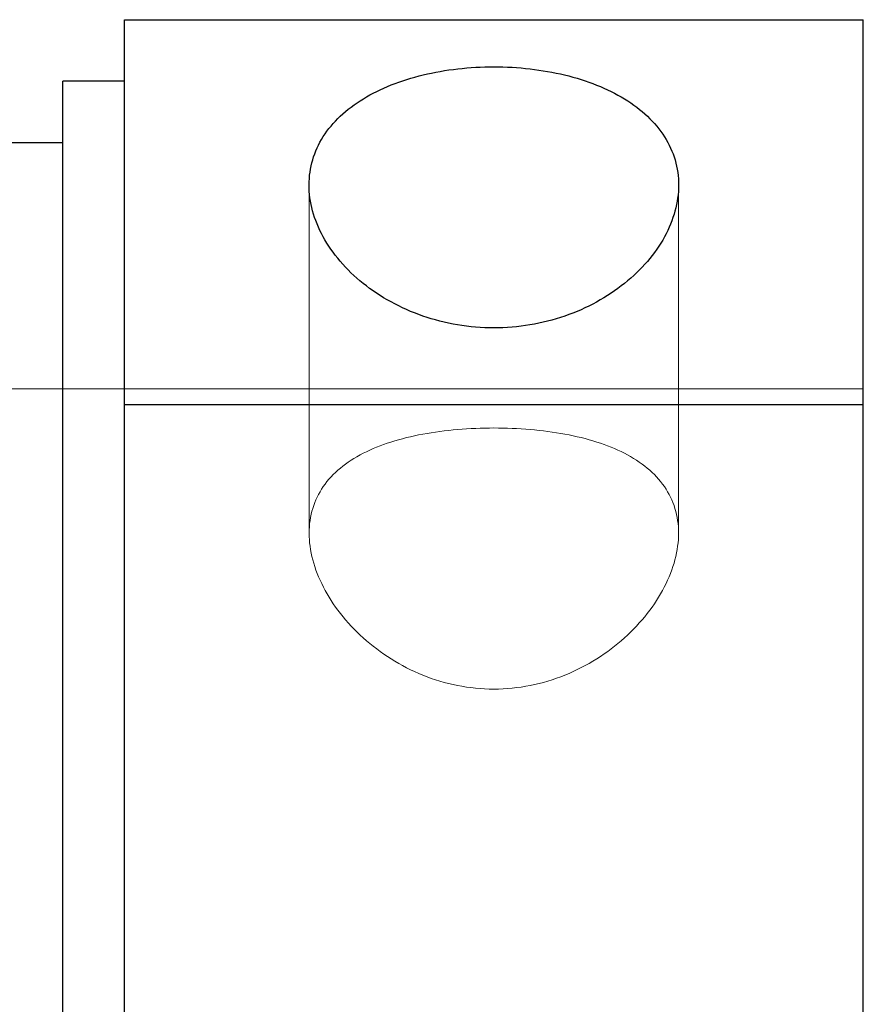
# Model space of a CAD drawing. Header units: millimetres. Extents: x 4330 to 4521, y 6615 to 6785.
# Tile 38 of 64: x 4436.51 to 4443.36, y 6706.93 to 6714.93. Entities that reach past the tile are written whole.
import ezdxf
from ezdxf.lldxf.tags import DXFTag

# ---------------------------------------------------------------- set-up
doc = ezdxf.new("R2010")
doc.units = ezdxf.units.MM
doc.layers.add('1', color=7, linetype='CONTINUOUS', true_color=0xffffff)
tags = doc.linetypes.add('DASHED', pattern=[25.72, 12.86, -12.86]).pattern_tags.tags
tags[6:7] = [DXFTag(74, 4), DXFTag(75, 0), DXFTag(340, '0'), DXFTag(46, 0.0), DXFTag(50, 0.0), DXFTag(44, 0.0), DXFTag(45, 0.0)]
tags[4:5] = [DXFTag(74, 4), DXFTag(75, 0), DXFTag(340, '0'), DXFTag(46, 0.0), DXFTag(50, 0.0), DXFTag(44, 0.0), DXFTag(45, 0.0)]

msp = doc.modelspace()

# ---------------------------------------------------------------- linework, layer by layer
at = {"layer": '1', "color": 7, "linetype": 'Continuous'}
for p, q in [((4437.3619, 6714.9306), (4443.3619, 6714.9306)), ((4437.3619, 6711.8036), (4437.3619, 6714.9306)), ((4443.3619, 6711.8036), (4443.3619, 6714.9306)), ((4437.3619, 6714.4306), (4436.8619, 6714.4306)), ((4436.8619, 6707.9306), (4436.8619, 6714.4306)), ((4436.8619, 6713.9306), (4436.3618, 6713.9306)), ((4437.3619, 6704.0576), (4437.3619, 6711.8036)), ((4437.3619, 6711.8036), (4443.3619, 6711.8036)), ((4443.3619, 6704.0576), (4443.3619, 6711.8036)), ((4436.8619, 6701.4306), (4436.8619, 6707.9306))]:
    msp.add_line(p, q, dxfattribs=at)
at = {"layer": '1', "color": 252, "linetype": 'DASHED', "lineweight": 5}
for p, q in [((4438.8619, 6713.587), (4438.8619, 6710.7547)), ((4441.8619, 6710.755), (4441.8619, 6713.5851)), ((4436.8619, 6711.9306), (4431.3619, 6711.9306)), ((4443.3619, 6711.9306), (4436.8619, 6711.9306))]:
    msp.add_line(p, q, dxfattribs=at)
at = {"layer": '1', "color": 7, "linetype": 'Continuous'}
msp.add_open_spline([(4440.3619, 6712.4265), (4440.4612, 6712.4265), (4440.5589, 6712.4347), (4440.7509, 6712.4668), (4440.8463, 6712.4911), (4441.0278, 6712.5537), (4441.1139, 6712.5919), (4441.2767, 6712.681), (4441.3537, 6712.7323), (4441.5607, 6712.8983), (4441.6724, 6713.0294), (4441.8222, 6713.3029), (4441.8618, 6713.4481), (4441.862, 6713.6562), (4441.8522, 6713.7253), (4441.8138, 6713.8565), (4441.7854, 6713.919), (4441.6724, 6714.0981), (4441.5623, 6714.2019), (4441.3531, 6714.3301), (4441.2776, 6714.3674), (4441.1154, 6714.4321), (4441.0276, 6714.4597), (4440.8462, 6714.5036), (4440.7527, 6714.52), (4440.5601, 6714.5421), (4440.4605, 6714.5478), (4440.1665, 6714.5478), (4439.9687, 6714.5255), (4439.6075, 6714.4383), (4439.4406, 6714.3727), (4439.233, 6714.2458), (4439.1697, 6714.198), (4439.061, 6714.0952), (4439.0148, 6714.0399), (4438.9013, 6713.8609), (4438.8621, 6713.7283), (4438.8618, 6713.5182), (4438.8715, 6713.4479), (4438.9096, 6713.3071), (4438.9385, 6713.2357), (4439.0136, 6713.0983), (4439.0596, 6713.0319), (4439.1685, 6712.9044), (4439.2316, 6712.8435), (4439.4383, 6712.6775), (4439.6052, 6712.5852), (4439.966, 6712.4604), (4440.1632, 6712.4265), (4440.3619, 6712.4265)], degree=3, knots=[0, 0, 0, 0, 0.03125, 0.03125, 0.0625, 0.0625, 0.09375, 0.09375, 0.125, 0.125, 0.1875, 0.1875, 0.25, 0.25, 0.28125, 0.28125, 0.3125, 0.3125, 0.375, 0.375, 0.40625, 0.40625, 0.4375, 0.4375, 0.46875, 0.46875, 0.5, 0.5, 0.5625, 0.5625, 0.625, 0.625, 0.65625, 0.65625, 0.6875, 0.6875, 0.75, 0.75, 0.78125, 0.78125, 0.8125, 0.8125, 0.84375, 0.84375, 0.875, 0.875, 0.9375, 0.9375, 1, 1, 1, 1], dxfattribs=at)
at = {"layer": '1', "color": 252, "linetype": 'DASHED', "lineweight": 5}
msp.add_open_spline([(4440.3619, 6709.492), (4440.462, 6709.492), (4440.5602, 6709.5019), (4440.7531, 6709.54), (4440.8488, 6709.5688), (4441.1205, 6709.6785), (4441.2856, 6709.7843), (4441.5596, 6710.0313), (4441.671, 6710.1749), (4441.7838, 6710.394), (4441.8132, 6710.4691), (4441.8521, 6710.6165), (4441.8618, 6710.6884), (4441.862, 6710.8283), (4441.852, 6710.8966), (4441.8133, 6711.0231), (4441.7846, 6711.0822), (4441.7084, 6711.1927), (4441.6619, 6711.2425), (4441.5535, 6711.3323), (4441.4908, 6711.3729), (4441.3531, 6711.4434), (4441.2783, 6711.4735), (4441.1164, 6711.5251), (4441.0289, 6711.5465), (4440.7585, 6711.5968), (4440.5595, 6711.6133), (4440.1653, 6711.6133), (4439.9665, 6711.597), (4439.6947, 6711.5465), (4439.6072, 6711.525), (4439.4457, 6711.4735), (4439.3706, 6711.4433), (4439.1624, 6711.3366), (4439.0529, 6711.247), (4438.9393, 6711.0823), (4438.9107, 6711.0235), (4438.8719, 6710.897), (4438.8619, 6710.8286), (4438.862, 6710.6189), (4438.9022, 6710.4673), (4439.053, 6710.1745), (4439.1643, 6710.0311), (4439.3708, 6709.8452), (4439.4472, 6709.7872), (4439.6087, 6709.6858), (4439.6944, 6709.6416), (4439.9675, 6709.5316), (4440.1617, 6709.492), (4440.3619, 6709.492)], degree=3, knots=[0, 0, 0, 0, 0.03125, 0.03125, 0.0625, 0.0625, 0.125, 0.125, 0.1875, 0.1875, 0.21875, 0.21875, 0.25, 0.25, 0.28125, 0.28125, 0.3125, 0.3125, 0.34375, 0.34375, 0.375, 0.375, 0.40625, 0.40625, 0.4375, 0.4375, 0.5, 0.5, 0.5625, 0.5625, 0.59375, 0.59375, 0.625, 0.625, 0.6875, 0.6875, 0.71875, 0.71875, 0.75, 0.75, 0.8125, 0.8125, 0.875, 0.875, 0.90625, 0.90625, 0.9375, 0.9375, 1, 1, 1, 1], dxfattribs=at)

doc.saveas('drawing.dxf')
